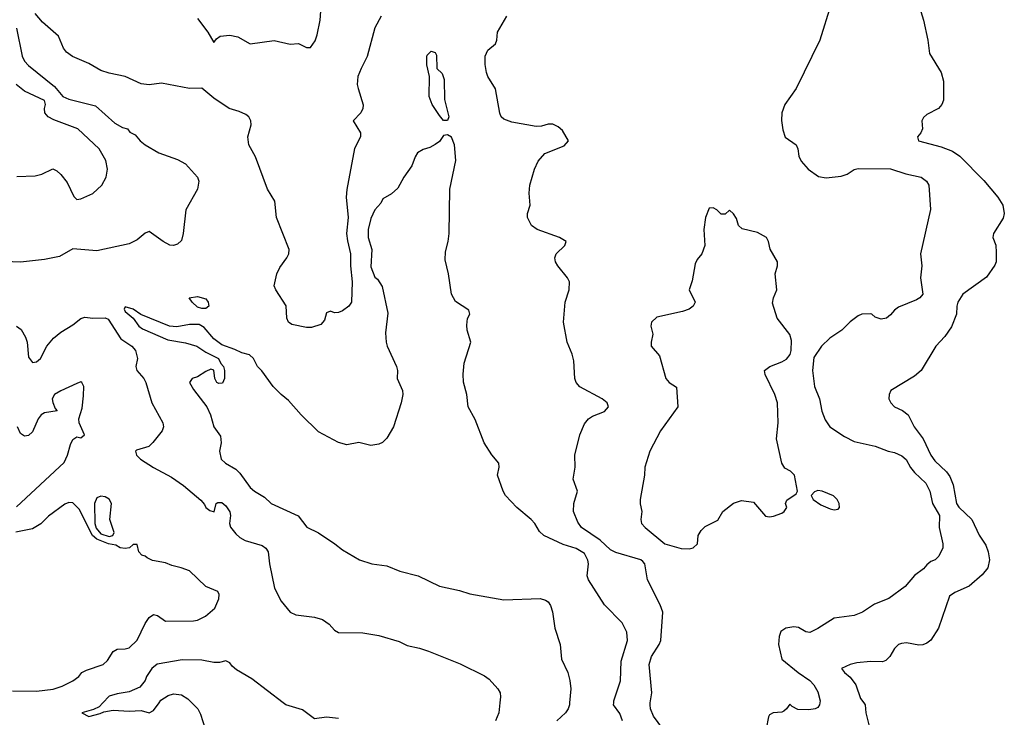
# Model space of a CAD drawing. Header units: inches. Extents: x 1384664 to 1536621, y 460766 to 646467.
# Tile 158 of 256: x 1443366 to 1448255, y 519928 to 523392. Entities that reach past the tile are written whole.
import ezdxf

# ---------------------------------------------------------------- set-up
doc = ezdxf.new("R2010")
doc.units = ezdxf.units.IN
doc.header["$MEASUREMENT"] = 0
doc.layers.add('B4541', color=7, linetype='Continuous')
doc.layers.add('B4542', color=7, linetype='Continuous')

msp = doc.modelspace()

# ---------------------------------------------------------------- linework, layer by layer
at = {"layer": 'B4541', "color": 5}
for points, elevation in [([(1443779.8, 520000), (1443760.5, 519979.5), (1443733.6, 519966.4), (1443675.3, 519950), (1443710, 519932.7), (1443766.6, 519946.6), (1443784.2, 519955.8), (1443830, 519964), (1443910, 519957.8), (1443970, 519961.8), (1444010, 519949.7), (1444030, 519961.6), (1444058.1, 520000)], 640), ([(1444221.2, 520000), (1444250.8, 519970.8), (1444264.1, 519944.1), (1444288.1, 519870)], 640), ([(1444950, 519921.6), (1444890, 519928.2), (1444830, 519920.5), (1444770, 519965.5), (1444687.7, 519990), (1444674.6, 520000)], 640), ([(1445751, 520000), (1445745.4, 519950), (1445728.7, 519911.3)], 640), ([(1446096.8, 520000), (1446095.9, 519990), (1446089.8, 519970), (1446075.7, 519950), (1446033.1, 519910)], 620), ([(1446359.3, 519910), (1446346.5, 519946.5), (1446315.5, 519990), (1446315.7, 520000)], 620), ([(1446559.2, 519870), (1446514.1, 519934.1), (1446498.5, 519970), (1446496, 519990), (1446497.6, 520000)], 640), ([(1447339.9, 520000), (1447338, 519990), (1447330, 519976.3), (1447315.3, 519970), (1447284.7, 519964.7), (1447230, 519966.4), (1447202, 519982), (1447190, 519994), (1447174, 519970), (1447160.7, 519959.3), (1447150, 519953.4), (1447108, 519950), (1447090, 519941), (1447084.5, 519930), (1447072.8, 519870)], 640), ([(1447557.7, 520000), (1447565.1, 519990), (1447568, 519950), (1447582.6, 519890)], 620)]:
    msp.add_lwpolyline(points, dxfattribs=dict(at, elevation=elevation))
at = {"layer": 'B4542', "color": 5}
for points, elevation in [([(1444250, 523398), (1444301.3, 523330), (1444330, 523278), (1444343.7, 523296.3), (1444362, 523310), (1444410, 523315.3), (1444450, 523306.7), (1444510, 523272.4), (1444630, 523288), (1444710, 523270.7), (1444750, 523273), (1444790, 523253), (1444810, 523253.4), (1444833.8, 523286.2), (1444844.2, 523315.8), (1444859.1, 523390), (1444869.5, 523550)], 660), ([(1447394.5, 523465.5), (1447339.5, 523290), (1447222.4, 523050), (1447165.1, 522970), (1447150.7, 522929.3), (1447148.2, 522891.8), (1447155.4, 522844.6), (1447167.9, 522807.9), (1447221.6, 522770), (1447229.6, 522750), (1447234.7, 522714.7), (1447246.6, 522690), (1447282, 522650), (1447333, 522613), (1447370, 522606.8), (1447445, 522615), (1447474.6, 522625.4), (1447510, 522647.9), (1447530, 522653.4), (1447689.3, 522650.7), (1447765.9, 522625.9), (1447841.6, 522610), (1447869.6, 522590), (1447880.7, 522570), (1447889.4, 522450), (1447839.7, 522230), (1447845.1, 522170), (1447839.2, 522110), (1447850, 522028.2), (1447835.1, 522010), (1447819.9, 522000.1), (1447730, 521963.6), (1447709.7, 521950), (1447690, 521926), (1447670, 521910.4), (1447644.5, 521904.5), (1447614.4, 521914.4), (1447598, 521930), (1447590, 521931.6), (1447548, 521930), (1447530, 521921), (1447490, 521890.8), (1447449.2, 521850), (1447389.3, 521810), (1447347, 521770), (1447310, 521714.8), (1447303.2, 521650), (1447312, 521570), (1447337.3, 521510), (1447348.5, 521448.4), (1447365.6, 521405.6), (1447389.6, 521370), (1447461.7, 521321.7), (1447510, 521297.1), (1447614.6, 521274.6), (1447679.3, 521250), (1447710, 521243.2), (1447746.5, 521226.5), (1447767.6, 521207.5), (1447790, 521167.6), (1447810, 521142.7), (1447865.3, 521090), (1447884.9, 521050), (1447899.4, 520990), (1447933.5, 520930), (1447931.2, 520870), (1447949.7, 520790), (1447949.6, 520770), (1447930, 520727.3), (1447912.7, 520710), (1447890, 520701.6), (1447870, 520684.9), (1447854.5, 520665.5), (1447810, 520631.5), (1447762.3, 520577.7), (1447682.4, 520517.6), (1447610, 520489.4), (1447551.9, 520450), (1447510, 520433.4), (1447410, 520420.2), (1447330, 520368.6), (1447290, 520349), (1447270, 520352.7), (1447234, 520374), (1447210, 520377.8), (1447170, 520371.2), (1447146.1, 520353.9), (1447136.9, 520330), (1447133.3, 520290), (1447150, 520217.2), (1447231.1, 520151.1), (1447290, 520111.5), (1447310, 520089.6), (1447330, 520054), (1447341.7, 520010), (1447339.9, 520000)], 640), ([(1447829.8, 523470), (1447853.5, 523390), (1447875.1, 523290), (1447883.5, 523223.5), (1447940.9, 523130), (1447952.9, 523087.1), (1447952.9, 522992.9), (1447945.2, 522970), (1447929, 522950), (1447870, 522920.7), (1447854.2, 522905.8), (1447845.2, 522890), (1447849.3, 522850), (1447841.2, 522830), (1447824, 522810), (1447828.7, 522790), (1447941.1, 522761.1), (1447998.6, 522738.6), (1448034.3, 522714.3), (1448152.9, 522592.9), (1448223.2, 522510), (1448247.7, 522470), (1448255.2, 522430), (1448250, 522406.3), (1448202.2, 522330), (1448198.5, 522310), (1448212.5, 522272.5), (1448215.2, 522235.2), (1448214.2, 522190), (1448207.6, 522172.4), (1448166, 522114), (1448050, 522028.8), (1448024.5, 521990), (1448018.7, 521970), (1448018, 521930), (1447993.4, 521866.6), (1447960.6, 521819.4), (1447915.8, 521770), (1447841.7, 521650), (1447810, 521621.3), (1447692, 521550), (1447682.9, 521530), (1447682.4, 521510), (1447691.3, 521490), (1447709.5, 521470), (1447750, 521452.1), (1447778.3, 521430), (1447807.5, 521370), (1447851.7, 521310), (1447890, 521229), (1447910, 521202), (1447967.4, 521147.4), (1447983.9, 521123.9), (1448001.6, 521081.6), (1448018, 520990), (1448030, 520972), (1448093.5, 520910), (1448130, 520832.8), (1448163.2, 520783.2), (1448174.6, 520750), (1448181, 520710), (1448173, 520670), (1448145.4, 520634.6), (1448080.2, 520579.8), (1448010, 520547.3), (1447982.9, 520530), (1447928.9, 520370), (1447890, 520311.8), (1447870, 520296.5), (1447850, 520288.2), (1447830, 520286.7), (1447770, 520297.4), (1447744.9, 520295.1), (1447729.3, 520290), (1447709.7, 520270.3), (1447686.3, 520230), (1447667, 520210), (1447650, 520203.8), (1447590, 520204.3), (1447522.2, 520197.8), (1447489.2, 520190), (1447446.6, 520170), (1447462, 520150), (1447490, 520126.9), (1447517.8, 520090), (1447541.6, 520021.6), (1447557.7, 520000)], 620), ([(1445162, 523410), (1445130, 523351), (1445091.8, 523208.2), (1445061.1, 523150), (1445046, 523110), (1445042.7, 523070), (1445046.2, 523050), (1445071.8, 522968.2), (1445069.8, 522950), (1445059.7, 522930), (1445022.9, 522890), (1445058.7, 522830), (1445058.7, 522810), (1445028.2, 522751.8), (1444991.2, 522548.8), (1444988, 522510), (1444997, 522410), (1444989.7, 522330.3), (1444993.8, 522293.8), (1445009.6, 522230), (1445009.7, 522169.6), (1445018, 522090), (1445014.5, 521990), (1445001.4, 521970), (1444970, 521946), (1444950, 521937.8), (1444930, 521936.5), (1444910, 521943.8), (1444890, 521936), (1444879.8, 521900.2), (1444861.1, 521878.9), (1444815.8, 521864.2), (1444790, 521862.8), (1444718.2, 521878.2), (1444700.3, 521890), (1444693.1, 521910), (1444690.2, 521970.2), (1444637.6, 522050), (1444630.4, 522070), (1444642.6, 522130), (1444658.3, 522161.7), (1444693, 522210), (1444703, 522230), (1444704.9, 522250), (1444640.7, 522410), (1444632.7, 522490), (1444597, 522550), (1444536.5, 522710), (1444504.6, 522770), (1444499.6, 522810), (1444515, 522870), (1444514.2, 522890), (1444504.6, 522910), (1444490, 522921.3), (1444456.1, 522936.1), (1444406, 522950), (1444330, 523002), (1444270, 523052.4), (1444209.8, 523050.2), (1444070, 523075.9), (1444010, 523069.1), (1443970, 523073.7), (1443890.3, 523110.3), (1443810, 523126.4), (1443770, 523139.5), (1443710, 523174), (1443629.4, 523209.4), (1443598.7, 523230), (1443584.6, 523250), (1443558.4, 523310), (1443480.1, 523380.1), (1443443, 523423)], 640), ([(1446497.6, 520000), (1446505.8, 520050), (1446492.2, 520190), (1446502.9, 520230), (1446541.3, 520290), (1446549.2, 520310), (1446558.9, 520450), (1446546.6, 520486.6), (1446483.9, 520610), (1446470.3, 520690), (1446460.9, 520700.9), (1446450.3, 520710), (1446325.9, 520745.9), (1446299.7, 520759.7), (1446248.1, 520808.1), (1446156.5, 520870), (1446137.3, 520897.3), (1446116.8, 520950), (1446117.4, 520990), (1446135.2, 521050), (1446114.6, 521110), (1446125.2, 521170), (1446122, 521230), (1446146.9, 521330), (1446170, 521384.5), (1446190, 521409.6), (1446210, 521423), (1446270, 521446.6), (1446290.3, 521470), (1446283.1, 521490), (1446258.7, 521510), (1446148.4, 521568.4), (1446130.2, 521590), (1446123.1, 521610), (1446118.3, 521698.3), (1446110.2, 521730.2), (1446085.3, 521790), (1446067.2, 521890), (1446074, 521990), (1446094.4, 522050), (1446095.5, 522090), (1446086.8, 522110), (1446038.8, 522170), (1446026.8, 522190), (1446022.8, 522210), (1446030.6, 522230), (1446073, 522270), (1446079.1, 522290), (1446046.8, 522310), (1445936, 522350), (1445907.3, 522370), (1445887.3, 522410), (1445887.3, 522430), (1445900.7, 522470), (1445895.5, 522530), (1445899.1, 522570), (1445923, 522650), (1445940.5, 522690), (1445973.3, 522726.7), (1446070, 522765.1), (1446090.6, 522790), (1446060.9, 522840.9), (1446039.5, 522859.5), (1446013.3, 522873.3), (1445990, 522873.4), (1445956.6, 522863.4), (1445930, 522861.7), (1445810, 522883.6), (1445770, 522898.4), (1445757.2, 522910), (1445750, 522928), (1445728.2, 523048.2), (1445690.3, 523110.3), (1445683.7, 523130), (1445677, 523170), (1445677.6, 523210), (1445690, 523240.9), (1445728.3, 523271.7), (1445735.5, 523290), (1445739.1, 523330), (1445784.9, 523410)], 640), ([(1443349.9, 523350), (1443378.1, 523210), (1443390, 523186.4), (1443410, 523163.7), (1443539.6, 523059.6), (1443580.5, 523010), (1443610, 522997.3), (1443743.4, 522963.4), (1443838, 522878), (1443876.6, 522856.6), (1443902, 522850), (1443914, 522834), (1443940.4, 522820.4), (1443965.2, 522790), (1443989.6, 522770), (1444056.9, 522730), (1444150, 522697.6), (1444190, 522675.8), (1444249.9, 522610), (1444256, 522590), (1444249.3, 522550), (1444192, 522448), (1444178.3, 522330), (1444170, 522295.5), (1444150, 522277), (1444130, 522270.4), (1444112.3, 522272.3), (1444078.8, 522290), (1444010, 522339.3), (1443990, 522332.2), (1443950, 522299.5), (1443910, 522278.4), (1443750, 522244.4), (1443630, 522254), (1443563.4, 522216.6), (1443490, 522201), (1443370, 522188.1), (1443250, 522192.2)], 640), ([(1443352.4, 522612.4), (1443443.5, 522616.5), (1443475.6, 522624.4), (1443530.5, 522650.5), (1443550, 522641), (1443570, 522622.8), (1443602.6, 522582.6), (1443634.4, 522514.4), (1443650, 522499.1), (1443670, 522501.6), (1443730, 522528.5), (1443774.7, 522570), (1443795.8, 522610), (1443802.6, 522650), (1443793.4, 522693.4), (1443761.3, 522750), (1443655.4, 522850), (1443535.2, 522895.2), (1443508, 522910), (1443491.3, 522930), (1443489.6, 522950), (1443494.7, 522970), (1443489.5, 522990), (1443390, 523036.2), (1443348.3, 523070)], 660), ([(1446315.7, 520000), (1446316, 520010), (1446349.3, 520109.3), (1446352.9, 520207.1), (1446384.4, 520310), (1446380.7, 520350), (1446357.5, 520397.5), (1446270, 520486.5), (1446190.2, 520610), (1446184.1, 520630), (1446190.1, 520690), (1446187.4, 520707.4), (1446170, 520740.6), (1446130, 520765.5), (1446065.5, 520785.4), (1445968.9, 520830), (1445947.6, 520850), (1445924.2, 520890), (1445905.7, 520910), (1445835.3, 520970), (1445778.7, 521030), (1445767.4, 521050), (1445739.1, 521130), (1445746.8, 521170), (1445746, 521190), (1445710, 521230.8), (1445672.2, 521290), (1445627.3, 521407.3), (1445593.7, 521470), (1445586, 521530), (1445570, 521592), (1445567.9, 521632.1), (1445573.7, 521686.3), (1445606, 521790), (1445588, 521850), (1445585.8, 521874.2), (1445590, 521908), (1445601, 521930), (1445596, 521950), (1445530, 521993), (1445510, 522028.2), (1445495.9, 522130), (1445479.2, 522199.2), (1445481, 522239), (1445494.4, 522290), (1445499.2, 522330), (1445501.6, 522550), (1445532, 522692), (1445525.6, 522770), (1445510, 522808.4), (1445490, 522820.3), (1445470, 522816.9), (1445450, 522786.4), (1445430, 522772.7), (1445403.2, 522756.8), (1445370, 522747.7), (1445342, 522730), (1445329.6, 522710), (1445313.6, 522666.4), (1445274, 522610), (1445244, 522556), (1445212.3, 522527.7), (1445170, 522501.6), (1445159.1, 522480.9), (1445130, 522447.6), (1445110, 522404.4), (1445097, 522350), (1445096, 522310), (1445115.5, 522250), (1445110, 522165.2), (1445130, 522113), (1445143.1, 522103.1), (1445166.2, 522066.2), (1445193.9, 521933.9), (1445182.3, 521837.7), (1445185.8, 521790), (1445190.5, 521770), (1445236.5, 521670), (1445241.7, 521650), (1445240.8, 521610), (1445266.9, 521550), (1445269.1, 521530), (1445261, 521490), (1445222.2, 521370), (1445190, 521314), (1445168.1, 521291.9), (1445150, 521283.6), (1445110, 521278.2), (1445050, 521292.2), (1444990, 521281.1), (1444950, 521292), (1444850, 521345.3), (1444763.6, 521430), (1444700.7, 521500.7), (1444664.4, 521530), (1444625.5, 521570), (1444569, 521649), (1444547.7, 521670), (1444526.8, 521710), (1444508.1, 521728.1), (1444470, 521737.1), (1444434.8, 521754.8), (1444370, 521778), (1444330, 521807), (1444283, 521863), (1444258, 521878), (1444210, 521879.1), (1444146.6, 521866.6), (1444110, 521870.3), (1443967.6, 521927.6), (1443930, 521955), (1443890, 521966.8), (1443885.7, 521954.3), (1443890, 521943), (1443929.6, 521910), (1443957.6, 521870), (1443976.6, 521856.6), (1444102.2, 521802.2), (1444190, 521787.6), (1444246, 521770), (1444290, 521740.5), (1444353, 521710), (1444364.5, 521684.5), (1444378, 521670), (1444384, 521650), (1444384, 521610), (1444373.2, 521586.8), (1444354.6, 521585.4), (1444344.7, 521590), (1444336, 521610), (1444331, 521651), (1444316, 521656), (1444290, 521644.9), (1444250, 521618), (1444222, 521610), (1444209.7, 521590), (1444230, 521555.1), (1444296.2, 521470), (1444314.5, 521430), (1444329.7, 521370), (1444363.3, 521323.3), (1444366.4, 521290), (1444359.1, 521250), (1444366.3, 521210), (1444388.4, 521190), (1444439.6, 521159.6), (1444459.7, 521139.7), (1444510, 521068.7), (1444532.4, 521050), (1444581.8, 521021.8), (1444615.1, 520990), (1444748.8, 520928.8), (1444791.6, 520871.6), (1444850, 520844), (1444931.6, 520790), (1444970, 520758.7), (1445054, 520710), (1445115.3, 520690), (1445190, 520679.6), (1445254, 520654), (1445345.2, 520630), (1445450, 520578.5), (1445550, 520558.2), (1445601.2, 520541.2), (1445770, 520511.1), (1445950, 520517.8), (1445977.7, 520510), (1445990, 520501.2), (1446002.5, 520482.5), (1446011.6, 520451.6), (1446024, 520370), (1446049.9, 520290), (1446056.7, 520216.7), (1446087.3, 520150), (1446098.4, 520110), (1446103.2, 520070), (1446096.8, 520000)], 620), ([(1443350, 521869.9), (1443373, 521853), (1443395.4, 521815.4), (1443402.9, 521790), (1443410, 521716), (1443430, 521689.8), (1443450, 521693.5), (1443470, 521709.7), (1443501.5, 521770), (1443533.6, 521810), (1443570, 521840.4), (1443630, 521876.9), (1443670, 521908.7), (1443690, 521914.5), (1443730, 521909.2), (1443790, 521911.6), (1443805, 521905), (1443867.9, 521807.9), (1443923.7, 521770), (1443941.3, 521750), (1443951.5, 521710), (1443942.7, 521670), (1443948.3, 521650), (1443982, 521610), (1443992.9, 521590), (1444023.1, 521490), (1444077.6, 521390), (1444080.5, 521370), (1444073, 521350), (1444028.2, 521291.8), (1444008.1, 521271.9), (1443945.9, 521254.1), (1443940.9, 521250), (1443946.3, 521230), (1443966.6, 521210), (1444030, 521168.7), (1444119.6, 521119.6), (1444179.4, 521079.4), (1444265.6, 521005.6), (1444283.9, 520983.9), (1444290, 520969.3), (1444310, 520954), (1444331.3, 520948.7), (1444342, 520990), (1444350, 520995.3), (1444370, 520994), (1444390, 520977.2), (1444410, 520948), (1444413.3, 520930), (1444408.7, 520890), (1444412.5, 520872.5), (1444439.5, 520839.5), (1444460.1, 520820.1), (1444486.5, 520806.5), (1444570, 520780.5), (1444588.3, 520768.3), (1444600.7, 520750), (1444606.6, 520690), (1444631.2, 520570), (1444664.7, 520504.7), (1444709.5, 520449.5), (1444737.5, 520437.5), (1444830, 520425.6), (1444870, 520412.8), (1444902.7, 520390), (1444930, 520361.2), (1444950, 520349.3), (1445070, 520347.2), (1445150, 520334.2), (1445250, 520304.8), (1445290, 520284.5), (1445351.5, 520271.5), (1445396.5, 520256.5), (1445554, 520194), (1445674.6, 520134.6), (1445697, 520117), (1445740.5, 520070), (1445751.3, 520050), (1445754.3, 520030), (1445751, 520000)], 640), ([(1443350, 520972.4), (1443586.7, 521193.3), (1443604.2, 521230), (1443618.2, 521281.8), (1443630, 521308), (1443650, 521320.7), (1443670, 521316), (1443688.7, 521330), (1443661.2, 521390), (1443659.3, 521410), (1443676.6, 521463.4), (1443683.9, 521523.9), (1443685.2, 521570), (1443675.3, 521590), (1443670, 521593.2), (1443650, 521586), (1443570, 521549.6), (1443539.1, 521530), (1443528.4, 521510), (1443530.5, 521490.5), (1443542, 521462), (1443552, 521450), (1443490, 521440.5), (1443473.4, 521430), (1443458.4, 521410), (1443430, 521346), (1443410, 521327), (1443390, 521323.7), (1443370, 521337.2), (1443355.4, 521370)], 660), ([(1443330, 520060.2), (1443450, 520057.7), (1443532.1, 520067.9), (1443576.9, 520083.1), (1443630, 520108.8), (1443659.5, 520130), (1443674.5, 520150), (1443697.3, 520162.7), (1443780.4, 520190), (1443803.1, 520210), (1443830, 520254), (1443850, 520266.4), (1443890, 520268.2), (1443910, 520273.7), (1443950, 520311.8), (1443990, 520394.4), (1444010, 520423.8), (1444030, 520438), (1444050, 520433.4), (1444090, 520405.5), (1444230, 520407), (1444250, 520410.4), (1444289.2, 520430), (1444334.5, 520470), (1444355.5, 520515.5), (1444357, 520537), (1444350, 520553.2), (1444290, 520577.6), (1444210, 520654.5), (1444168.7, 520670), (1444121, 520681), (1444090, 520694.5), (1444026.3, 520706.3), (1443999.3, 520719.3), (1443990, 520728.7), (1443973.6, 520733.6), (1443958, 520750), (1443950, 520786), (1443930, 520786), (1443911.3, 520768.7), (1443890, 520766), (1443866, 520770), (1443843.1, 520783.1), (1443808, 520790), (1443750, 520812.7), (1443728, 520830), (1443661.6, 520961.6), (1443630, 520992.3), (1443610, 520994.6), (1443590, 520986.2), (1443510, 520926.5), (1443470.9, 520889.1), (1443430, 520864.2), (1443347.4, 520847.4)], 660), ([(1444674.6, 520000), (1444519, 520119), (1444443.2, 520163.2), (1444421.8, 520181.8), (1444410, 520199.1), (1444390, 520208.4), (1444359.3, 520200.7), (1444330, 520199.7), (1444270, 520211.5), (1444172.6, 520212.6), (1444048.6, 520191.4), (1444021.7, 520170), (1443995.8, 520130), (1443989.7, 520110), (1443962.3, 520077.7), (1443910, 520054.8), (1443850, 520045), (1443810, 520032.3), (1443779.8, 520000)], 640), ([(1444058.1, 520000), (1444067.4, 520012.6), (1444103, 520037), (1444130, 520045.3), (1444170, 520039.6), (1444200.5, 520020.5), (1444221.2, 520000)], 640)]:
    msp.add_lwpolyline(points, dxfattribs=dict(at, elevation=elevation))
for points, elevation in [([(1445470, 522891.1), (1445450, 522915.4), (1445415.1, 522970), (1445399.5, 523010), (1445401.4, 523110), (1445388, 523167.9), (1445387.8, 523207.8), (1445390, 523215.5), (1445410, 523236), (1445430, 523228), (1445436.4, 523216.4), (1445438.4, 523150), (1445464.8, 523124.8), (1445474.3, 523094.3), (1445476.2, 522996.2), (1445497.7, 522910), (1445490, 522891.6)], 620), ([(1446810, 522458), (1446790, 522455.3), (1446771.3, 522410), (1446764, 522350), (1446768, 522270), (1446753, 522230), (1446730, 522201.2), (1446719.9, 522180.1), (1446705.2, 522094.8), (1446691, 522050), (1446721, 521990), (1446710.8, 521970), (1446690, 521954), (1446656.8, 521943.2), (1446530, 521914), (1446502.8, 521890), (1446500.7, 521870), (1446510.8, 521830), (1446501, 521790), (1446501, 521770), (1446543, 521723), (1446574.8, 521610), (1446591, 521590), (1446626.8, 521566.8), (1446634.8, 521470), (1446547.7, 521350), (1446494.9, 521250), (1446470.5, 521169.5), (1446468.4, 521130), (1446447, 521010), (1446447.1, 520987.1), (1446455.5, 520950), (1446450.6, 520910), (1446453.4, 520890), (1446472.7, 520870), (1446570, 520789.2), (1446650, 520766.5), (1446690, 520764.7), (1446710, 520769), (1446731.8, 520790), (1446735.1, 520830), (1446750, 520856), (1446770, 520874.8), (1446832.5, 520907.5), (1446858, 520950), (1446910, 520991.3), (1446950, 521004.7), (1447010, 520996), (1447070, 520926.8), (1447090, 520924), (1447110, 520927.3), (1447150, 520941), (1447162, 520950), (1447175.3, 520970), (1447168.7, 520990), (1447174.6, 521005.4), (1447222, 521038), (1447228.7, 521050), (1447213.2, 521130), (1447194, 521150), (1447165.6, 521165.6), (1447149.8, 521189.8), (1447124.2, 521310), (1447132.4, 521390), (1447128.6, 521490), (1447115.1, 521530), (1447068.6, 521630), (1447065.1, 521650), (1447091.6, 521670), (1447150, 521692.5), (1447173.7, 521706.3), (1447192.4, 521730), (1447197.1, 521750), (1447198.4, 521798.4), (1447190, 521829.2), (1447126.6, 521910), (1447104.7, 521984.7), (1447109.2, 522010), (1447126, 522050), (1447118, 522130), (1447129, 522170), (1447129, 522190), (1447092.1, 522252.1), (1447084.5, 522290), (1447074, 522310), (1447030, 522334.4), (1446953, 522353), (1446936, 522370), (1446924.7, 522404.7), (1446910, 522428), (1446890, 522446), (1446870, 522426), (1446850, 522426), (1446828.4, 522448.4)], 660), ([(1444270, 521957.2), (1444250, 521965.2), (1444222, 521990), (1444208, 522010), (1444250, 522017.3), (1444290, 522006), (1444302.8, 521990), (1444306, 521970), (1444290, 521957.2)], 620), ([(1447330, 521054.5), (1447313.2, 521046.8), (1447296, 521030), (1447306, 521010), (1447343.4, 520983.4), (1447390, 520963.1), (1447410, 520958), (1447430, 520961), (1447437.2, 520970), (1447436, 520990), (1447426, 521010), (1447407.5, 521027.5), (1447351.5, 521051.5)], 660), ([(1443770, 521026.3), (1443750, 521018), (1443738.3, 520990), (1443738.7, 520890), (1443746.4, 520866.4), (1443770, 520838.8), (1443810, 520826), (1443829.1, 520830.9), (1443835.1, 520844.9), (1443813.5, 520910), (1443821.6, 520990), (1443810, 521011.6), (1443790, 521022.4)], 660)]:
    msp.add_lwpolyline(points, close=True, dxfattribs=dict(at, elevation=elevation))

doc.saveas('drawing.dxf')
